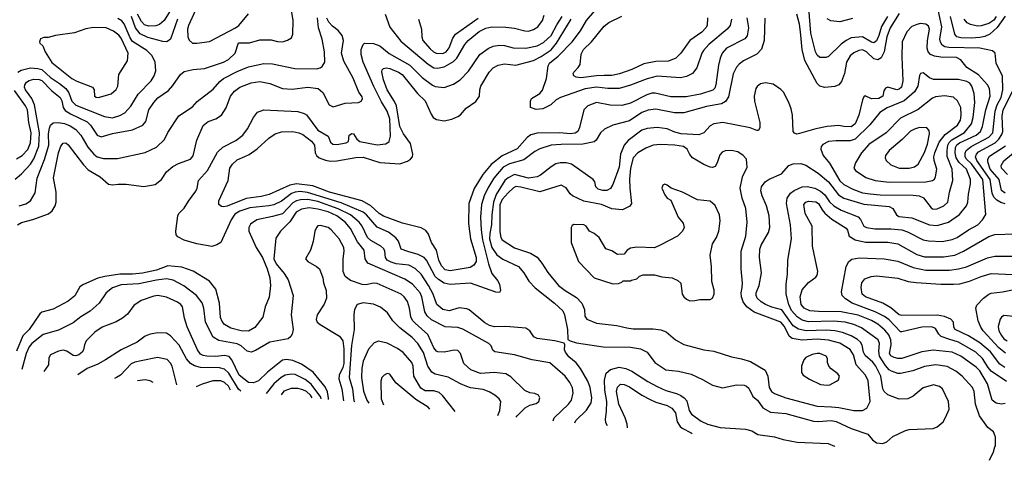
# Model space of a CAD drawing. Extents: x 997028 to 1115134, y 536408 to 618974.
# Tile 144 of 256: x 1039870 to 1047679, y 541009 to 544500. Entities that reach past the tile are written whole.
import ezdxf

# ---------------------------------------------------------------- set-up
doc = ezdxf.new("R2010")
doc.units = 0

msp = doc.modelspace()

# ---------------------------------------------------------------- linework, layer by layer
at = {"layer": '0CON10XD'}
for points in [[(1039835, 543238.1), (1039885, 543279.1), (1039955, 543356.7), (1039982.5, 543397.5), (1040022, 543498), (1040028.3, 543605), (1039986.2, 543826.2), (1039966, 543876), (1039946.3, 543905), (1039915.2, 543945), (1039907.3, 543965), (1039910.5, 543985), (1039924, 544005), (1039945, 544019.8), (1039980.9, 544029.1), (1040025, 544027.8), (1040045, 544018.7), (1040125.8, 543935.8), (1040191.8, 543885), (1040205, 543858), (1040214.7, 543805), (1040231.4, 543781.4), (1040271.8, 543755), (1040405, 543690.6), (1040431.3, 543665), (1040483.5, 543585), (1040515, 543573.5), (1040605, 543599.2), (1040763.4, 543626.6), (1040845.8, 543665), (1040871.1, 543695), (1040894.5, 543785), (1040933.5, 543845), (1040965, 543880.5), (1041050.7, 543939.3), (1041085, 543979.4), (1041144.2, 544065.8), (1041175, 544088.8), (1041245, 544105.8), (1041335, 544113.4), (1041485.7, 544164.3), (1041525, 544184.7), (1041580, 544235), (1041605, 544317.5), (1041692.4, 544317.6), (1041775, 544342), (1041865, 544342), (1041915, 544328.6), (1041955, 544325.7), (1041995, 544338), (1042025, 544356.7), (1042036, 544385), (1042037.5, 544495), (1042024.3, 544575)], [(1041084.1, 544605.9), (1041016, 544495), (1040977.4, 544462.6), (1040948.8, 544451.2), (1040895, 544448.5), (1040860.1, 544460.1), (1040835, 544484.8), (1040803.5, 544545)], [(1041265, 544575.8), (1041208.4, 544455), (1041201.6, 544425), (1041204.1, 544365), (1041215, 544336.9), (1041240, 544315), (1041275, 544314.7)], [(1045514.7, 544505.3), (1045504.5, 544455), (1045481.8, 544425), (1045335, 544303.9), (1045292.5, 544255), (1045280.4, 544235), (1045240.2, 544119.8), (1045205.3, 544074.7), (1045158.8, 544051.2), (1045109.5, 544040.5), (1044925, 544053.1), (1044847.5, 544032.5), (1044715, 543981.8), (1044624.1, 543955.9), (1044535, 543954.2), (1044445, 543965.7), (1044355, 543951.4), (1044160, 543885), (1044125.5, 543864.5), (1044083.3, 543825), (1044017.5, 543795), (1043965, 543788), (1043920, 543805), (1043920, 543855), (1043930, 543875), (1043995.5, 543914.5), (1044015, 543941.2), (1044048.8, 544035), (1044061.8, 544135), (1044071.6, 544155), (1044139.2, 544210.8), (1044250.4, 544325), (1044318.2, 544411.8), (1044365, 544494.4), (1044481.1, 544628.9)], [(1047562.3, 541009.2), (1047593.3, 541075), (1047603, 541117), (1047610, 541125), (1047610, 541195), (1047605, 541200), (1047593.3, 541235), (1047548.8, 541268.8), (1047482, 541362), (1047449.6, 541455), (1047438.5, 541555), (1047427, 541587), (1047345, 541674.5), (1047295, 541714.6), (1047225, 541751.3), (1047135, 541765.3), (1047045, 541753.3), (1046952.1, 541717.9), (1046855, 541697.2), (1046835, 541697.3), (1046785, 541714.7), (1046765, 541726.7), (1046735, 541759.1), (1046689.7, 541835), (1046683.5, 541875), (1046689.7, 541935), (1046676.9, 541965), (1046545, 542058.6), (1046485, 542085.7), (1046417.4, 542102.6), (1046325, 542112.6), (1046125, 542106.3), (1046075, 542120.2), (1046035, 542146.2), (1045991.6, 542195), (1045969.5, 542245), (1045949.5, 542325), (1045947.3, 542405), (1045959.5, 542485), (1045962.5, 542595), (1045992.1, 542765), (1045982.4, 542875), (1045950, 543045), (1045956.9, 543085), (1045984.2, 543125.8), (1046012.3, 543147.7), (1046075, 543176), (1046115, 543179.7), (1046174.6, 543165.4), (1046221.8, 543141.8), (1046255, 543113.1), (1046293.3, 543056.7), (1046326.4, 543026.4), (1046385, 542991.4), (1046519.6, 542939.6), (1046538.1, 542918.1), (1046564.6, 542865), (1046585, 542853.2), (1046652.9, 542842.9), (1046777.3, 542842.7), (1046865.7, 542835.7), (1046910.6, 542820.6), (1047035, 542756.7), (1047077.6, 542747.6), (1047185, 542742.9), (1047265, 542758.2), (1047305, 542775.4), (1047395, 542835.4), (1047468.1, 542875), (1047506.5, 542915), (1047533.1, 542956.9), (1047508.2, 543235), (1047417.1, 543357.1), (1047379.4, 543395), (1047368.7, 543415), (1047367.7, 543442.3), (1047377.3, 543462.7), (1047415, 543495.2), (1047555, 543569.6), (1047588.4, 543605), (1047606.1, 543775), (1047622.8, 543825), (1047653.3, 543885), (1047666.7, 543945), (1047663, 544053), (1047613.5, 544155), (1047605.6, 544235), (1047584.1, 544254.1), (1047485, 544273.9), (1047239.5, 544279.5), (1047205.9, 544285.9), (1047185, 544299.7), (1047171.6, 544321.6), (1047167.9, 544345), (1047183, 544445), (1047145.2, 544615.2)], [(1046752, 544525), (1046704.6, 544445.4), (1046683.9, 544376.1), (1046665, 544331.8), (1046645, 544316.8), (1046625, 544321.3), (1046555, 544364.6), (1046465, 544355.5), (1046424.2, 544335.8), (1046383.6, 544306.4), (1046285, 544208.1), (1046265, 544200.6), (1046215, 544201.9), (1046195, 544219.4), (1046182.2, 544245), (1046144.3, 544394.3), (1046127, 544593)], [(1039853.3, 542875), (1039885, 542893.8), (1039972.9, 542917.1), (1040098.1, 542961.9), (1040128.1, 542985), (1040152.2, 543025), (1040159.5, 543055), (1040160, 543135), (1040138.3, 543248.3), (1040176.9, 543445), (1040195, 543498.6), (1040215, 543523.1), (1040235, 543524.4), (1040255, 543508.9), (1040375, 543350), (1040412, 543312), (1040509.2, 543255), (1040575, 543197.1), (1040605, 543190.6), (1040652.1, 543197.9), (1040715, 543197.8), (1040855, 543180), (1040945, 543194.2), (1040994, 543235), (1041034, 543295), (1041085, 543336.9), (1041128.9, 543361.1), (1041225, 543394), (1041245, 543421.2), (1041273.8, 543545), (1041325, 543662), (1041365, 543694.3), (1041425.6, 543714.4), (1041471.2, 543745), (1041507.2, 543802.8), (1041541.5, 543895), (1041574.7, 543935.3), (1041615, 543966.2), (1041705, 544000.7), (1041775, 544011.8), (1041855, 543993.8), (1041955.4, 543955.4), (1042029.8, 543950.2), (1042155, 543964.6), (1042236.2, 543955), (1042275, 543924.2), (1042325, 543826.2), (1042355, 543810), (1042452.3, 543837.7), (1042556.8, 543843.2), (1042578.8, 543855), (1042587.9, 543872.1), (1042585, 543890), (1042560, 543925), (1042515, 544036.2), (1042440.8, 544170.8), (1042423.3, 544235), (1042437.3, 544335), (1042427.1, 544375), (1042395.6, 544415), (1042350.3, 544450.3), (1042321.7, 544481.7), (1042305, 544513.5)], [(1039855, 544083.9), (1039880.5, 544099.5), (1039955, 544119.5), (1040015, 544114.8), (1040045, 544105.7), (1040115, 544043.4), (1040186, 543996), (1040235, 543954.7), (1040259.7, 543919.7), (1040284.4, 543855), (1040314.1, 543824.1), (1040542.7, 543732.7), (1040605, 543724.1), (1040665, 543740), (1040705, 543761.5), (1040750.9, 543815), (1040810.6, 543909.4), (1040911.5, 544015), (1040937.5, 544055), (1040949.5, 544095), (1040945.5, 544165), (1040921.5, 544215), (1040878.5, 544255), (1040765, 544326.5), (1040745, 544357.7), (1040698.9, 544468.9), (1040680.7, 544490.7), (1040649.2, 544509.2)], [(1039865, 543026), (1039918.8, 543041.2), (1039955.3, 543064.7), (1039992.4, 543127.6), (1040008.4, 543245), (1040067.8, 543392.2), (1040100.6, 543505), (1040099.4, 543595), (1040105, 543640), (1040115, 543665.6), (1040135, 543682.1), (1040175, 543685.9), (1040225, 543678.1), (1040269.5, 543659.5), (1040315, 543630), (1040355.9, 543585.9), (1040411, 543491), (1040458.2, 543435), (1040485, 543414), (1040535, 543401.3), (1040645, 543401.5), (1040865, 543449.4), (1040955, 543490.6), (1041018.3, 543551.7), (1041045, 543606), (1041132.2, 543737.8), (1041240.4, 543809.6), (1041277.6, 543852.4), (1041405, 543950), (1041458, 544012), (1041485, 544034.6), (1041595, 544090.7), (1041685, 544126.8), (1041805, 544153.8), (1041875, 544150.5), (1042052.4, 544112.4), (1042225, 544111.1), (1042252, 544118), (1042269.8, 544130.2), (1042290.6, 544165), (1042288.2, 544245), (1042268.7, 544345), (1042239.7, 544435), (1042232.4, 544515)], [(1041120.2, 544505), (1041065, 544345.8), (1041036.7, 544325), (1041005, 544327.7), (1040885, 544359), (1040825, 544388.8), (1040787.3, 544435), (1040755.6, 544525)], [(1045778.5, 544511.5), (1045773.8, 544336.2), (1045752.1, 544267.9), (1045715, 544226.5), (1045609.4, 544175), (1045575, 544148.9), (1045555, 544123.1), (1045528, 544072), (1045490.2, 543889.8), (1045468.1, 543851.9), (1045435.9, 543834.1), (1045316.6, 543813.4), (1045137.1, 543762.9), (1045063.1, 543763.1), (1044915, 543791.6), (1044855.3, 543784.7), (1044805, 543766.1), (1044705, 543699.2), (1044575, 543664.5), (1044507.4, 543632.6), (1044475.6, 543605), (1044443, 543547), (1044425, 543531.9), (1044335, 543513.3), (1044165, 543512.6), (1044085, 543505.3), (1043995, 543477.3), (1043954.4, 543455.6), (1043869, 543391), (1043755, 543357.3), (1043705, 543331.9), (1043629.8, 543245), (1043582.7, 543165), (1043554.2, 543105), (1043532.6, 543035), (1043524.8, 542935), (1043528.5, 542835), (1043539.8, 542755), (1043586.9, 542565), (1043615, 542489.2), (1043660, 542435), (1043676, 542405), (1043682.5, 542355), (1043675, 542340), (1043645, 542341.2), (1043445, 542411.6), (1043285, 542403.1), (1043235, 542413.4), (1043190.8, 542440.8), (1043165.8, 542465.8), (1043095, 542594.6), (1043076.7, 542616.7), (1043031.1, 542641.1), (1042947.5, 542662.5), (1042895, 542682.2), (1042874.5, 542745), (1042853.1, 542773.1), (1042795, 542816.2), (1042705, 542857.5), (1042620, 542955), (1042595, 542975.6), (1042418.4, 543048.4), (1042152, 543132), (1042095, 543138.3), (1042054.9, 543135.1), (1042025, 543122.5), (1041945, 543062.7), (1041885, 543033.9), (1041845, 543024.8), (1041695, 543010.2), (1041615, 542984.1), (1041575, 542960), (1041546.5, 542913.5), (1041464.3, 542735.7), (1041434.2, 542715.8), (1041395, 542702.5), (1041275, 542724.2), (1041175, 542754), (1041125, 542778.8), (1041112, 542795), (1041107.1, 542825), (1041123.5, 542945), (1041132.5, 542965), (1041174.2, 543005.8), (1041207.6, 543062.4), (1041267.8, 543142.2), (1041278.1, 543165), (1041288.6, 543225), (1041359.1, 543305), (1041438.3, 543451.7), (1041479.7, 543490.3), (1041585, 543543.1), (1041640, 543585), (1041675.5, 543635), (1041724.4, 543725), (1041755, 543767.5), (1041805, 543785.7), (1042075, 543771.8), (1042125, 543758.2), (1042145.8, 543745.8), (1042235, 543626.2), (1042316.5, 543576.5), (1042335, 543531.2), (1042354, 543514), (1042385, 543512.7), (1042460, 543525), (1042476.7, 543535), (1042483.3, 543585), (1042505, 543598), (1042516.2, 543595), (1042543.1, 543553.1), (1042566.5, 543536.5), (1042705, 543510), (1042773.7, 543516.3), (1042800, 543535), (1042811.9, 543578.1), (1042805.2, 543715), (1042783.5, 543775), (1042739.2, 543849.2), (1042678.3, 543971.7), (1042594.1, 544165), (1042578.7, 544225), (1042578.8, 544265), (1042594.3, 544305), (1042605.7, 544314.3), (1042675, 544313.1), (1042725, 544292.9), (1042801.4, 544231.4), (1042965, 544138.8), (1043062.3, 544042.3), (1043145, 543980.8), (1043165, 543970.8), (1043235, 543963.2), (1043311.1, 543988.9), (1043364.4, 544025), (1043428.3, 544091.7), (1043520, 544225), (1043585, 544272.2), (1043625, 544289.4), (1043675, 544298.5), (1043715, 544295.4), (1043783.6, 544276.4), (1043885, 544275.7), (1043975, 544293.9), (1044025, 544320), (1044085.9, 544374.1), (1044129.8, 544460.2), (1044171, 544525)], [(1041275, 544314.7), (1041375, 544327.5), (1041582.2, 544435), (1041606.8, 544455), (1041685, 544546.9)], [(1045635.3, 544515), (1045649.7, 544435), (1045638.3, 544371.7), (1045620.9, 544349.1), (1045476.4, 544273.6), (1045440, 544235), (1045424, 544196), (1045411.1, 544138.9), (1045391.8, 543985), (1045381.7, 543958.3), (1045367.7, 543942.3), (1045269.1, 543910.9), (1045155, 543888.9), (1045035, 543889.6), (1044909.4, 543919.4), (1044882.6, 543917.4), (1044844.2, 543904.2), (1044715, 543839.3), (1044645, 543821.3), (1044553.9, 543823.9), (1044445, 543845.6), (1044375, 543817.1), (1044342.9, 543785), (1044310.5, 543645), (1044295.6, 543615), (1044275, 543601.8), (1044235, 543596), (1044154.1, 543604.1), (1043975, 543600.8), (1043922.3, 543587.7), (1043895, 543566.5), (1043815, 543476.6), (1043695, 543422.9), (1043607.8, 543352.2), (1043542.8, 543275), (1043475, 543162.2), (1043430.8, 543045), (1043428.6, 542885), (1043444.7, 542765), (1043488.8, 542615), (1043490, 542585), (1043470.6, 542555), (1043442.1, 542537.9), (1043285, 542511.2), (1043245, 542517.3), (1043215, 542550.9), (1043193.2, 542595), (1043175.4, 542675), (1043135.4, 542735), (1043111.8, 542801.8), (1043090.9, 542830.9), (1043055, 542850.4), (1042905, 542887.1), (1042755, 542943.2), (1042720.9, 542965), (1042655, 543026.6), (1042585.6, 543064.4), (1042326.9, 543135), (1042195, 543183.3), (1042065, 543199.7), (1042011.4, 543188.6), (1041849.2, 543115), (1041785, 543099.6), (1041665.9, 543084.1), (1041515, 543022.3), (1041486.9, 543016.9), (1041470.3, 543020.3), (1041450, 543035), (1041449.2, 543065), (1041522.5, 543225), (1041536.5, 543325), (1041557.8, 543355), (1041595, 543390), (1041655, 543415.6), (1041688.6, 543431.4), (1041753.8, 543476.2), (1041845, 543562.9), (1041895, 543595.6), (1041945, 543612.7), (1042035, 543615.4), (1042084.6, 543604.6), (1042115, 543590.5), (1042185, 543537.7), (1042208.5, 543505), (1042214.3, 543445), (1042222.5, 543425), (1042244.6, 543404.6), (1042295, 543386.9), (1042335, 543380), (1042385, 543382.5), (1042535, 543408.2), (1042595, 543411.8), (1042725, 543369.2), (1042885, 543357.3), (1042945, 543379.4), (1042970, 543395), (1042984.3, 543415), (1042987.8, 543435), (1042968.1, 543518.1), (1042914.5, 543595), (1042885.2, 543655.2), (1042858.3, 543818.3), (1042843.3, 543853.3), (1042783.5, 543943.5), (1042754.2, 544025), (1042742.2, 544087.8), (1042745.6, 544104.4), (1042755, 544114), (1042775, 544118.9), (1042805, 544114.6), (1042875, 544084.1), (1042902.9, 544065), (1043024.7, 543914.7), (1043086.5, 543856.5), (1043131.9, 543751.9), (1043149.4, 543725), (1043175, 543710), (1043235, 543698.1), (1043298, 543712), (1043345, 543732.2), (1043365, 543745.6), (1043411.9, 543798.1), (1043488.5, 543851.5), (1043517.8, 543895), (1043518.9, 543945), (1043526.7, 543975), (1043594.2, 544085.8), (1043625, 544118.5), (1043665, 544139.6), (1043715, 544149.6), (1043805, 544139.6), (1043945, 544178.4), (1044005, 544208.4), (1044085, 544260.3), (1044128, 544315), (1044243.5, 544505)], [(1042767.5, 544545), (1042805, 544441.2), (1042891.5, 544331.5), (1043109.1, 544149.1), (1043155, 544118.2), (1043184, 544116), (1043235, 544127.1), (1043311, 544169), (1043336, 544195), (1043399.2, 544305), (1043426.2, 544335), (1043515, 544406.6), (1043566.2, 544433.8), (1043615, 544443.2), (1043725, 544442.5), (1043795, 544432.3), (1043875, 544411.5), (1043905, 544410.5), (1043945, 544422.5), (1043980, 544445), (1044016.6, 544493.4), (1044029.5, 544535)], [(1043032.9, 544505), (1043056.4, 544426.4), (1043058.2, 544365), (1043067.1, 544335), (1043125, 544268.8), (1043152.2, 544245), (1043174, 544235), (1043225, 544233.2), (1043252.7, 544245), (1043275, 544276.7), (1043305.6, 544354.4), (1043325, 544386.4), (1043506.3, 544513.7)], [(1045325.6, 544515), (1045321.1, 544455), (1045312.5, 544435), (1045278.7, 544401.3), (1045183.4, 544336.6), (1045113.1, 544235), (1045073.9, 544196.1), (1045015, 544172.3), (1044915, 544169.6), (1044820.5, 544149.5), (1044725, 544106.2), (1044628, 544072), (1044565, 544059.1), (1044505, 544057.5), (1044445, 544056.5), (1044319.2, 544039.2), (1044283.7, 544043.7), (1044263.8, 544055), (1044259.2, 544075), (1044264.3, 544085), (1044299.4, 544120.6), (1044313.6, 544145), (1044321.5, 544228.5), (1044340.4, 544265), (1044404.8, 544325.2), (1044505, 544449.5), (1044542.3, 544477.7), (1044645, 544529.6)], [(1046845, 544549.6), (1046773.8, 544435), (1046748.1, 544365), (1046726.9, 544245), (1046701.9, 544198.1), (1046675, 544183.3), (1046645, 544190), (1046585, 544246.7), (1046555, 544261.9), (1046524.1, 544255.9), (1046485, 544238.7), (1046456.9, 544213.1), (1046427.6, 544165), (1046411.5, 544075), (1046388.5, 544011.5), (1046365, 543984.2), (1046335, 543971.9), (1046255, 543961.9), (1046215, 543974.2), (1046195, 543993.8), (1046096.8, 544176.8), (1046075.2, 544265.2), (1046061, 544405), (1046053.7, 544465), (1046032.6, 544545)], [(1046475, 544508.9), (1046375, 544482.8), (1046302.6, 544492.6), (1046275, 544508.1)], [(1047685, 544527.3), (1047622.3, 544437.7), (1047565, 544386.9), (1047523, 544367), (1047485, 544358.1), (1047415, 544353.3), (1047335, 544356.6), (1047300.8, 544365), (1047285, 544386.2), (1047251.1, 544525)], [(1047614.9, 544525), (1047595, 544495.6), (1047555, 544470.6), (1047495, 544451.6), (1047465, 544449), (1047411.5, 544461.5), (1047385, 544475.9), (1047359.7, 544505)], [(1040495, 543884.4), (1040595, 543912.9), (1040635, 543946.9), (1040647.3, 543975), (1040656.5, 544065), (1040724.6, 544175.4), (1040729.3, 544235), (1040675, 544353.1), (1040655, 544378.5), (1040615, 544408.5), (1040555, 544435.3), (1040455, 544439.1), (1040395, 544428.2), (1040305, 544396.2), (1040155, 544376), (1040095, 544360), (1040060.7, 544359.3), (1040035, 544347.5), (1040026.7, 544325), (1040030, 544315), (1040052.3, 544292.3), (1040071.4, 544245), (1040125, 544162.2), (1040283.8, 544033.8), (1040322.1, 544012.1), (1040446.7, 543965), (1040460, 543945), (1040464, 543895), (1040475.9, 543885.9), (1040495, 543884.4)], [(1046715, 541142), (1046746.7, 541155), (1046795, 541198), (1046895.6, 541244.4), (1046925, 541252.9), (1047115, 541262), (1047145, 541273.8), (1047193.3, 541315), (1047215, 541352.5), (1047240, 541415), (1047236.7, 541475), (1047188.8, 541575), (1047164.4, 541594.4), (1047117.9, 541607.9), (1047035, 541582.9), (1046955, 541518), (1046912.7, 541497.3), (1046845, 541494.3), (1046755, 541527.5), (1046726.4, 541555), (1046714.6, 541575), (1046699.4, 541675), (1046659.8, 541755), (1046635, 541787.2), (1046575, 541838.5), (1046562.5, 541865), (1046550.9, 541920.9), (1046537.7, 541945), (1046515, 541965.9), (1046464.6, 541995.4), (1046395, 542022.6), (1046335, 542034), (1046265, 542039.8), (1046105.9, 542034.1), (1046047, 542047), (1046003.9, 542075), (1045915, 542201.6), (1045835, 542222.7), (1045785, 542243.4), (1045749.5, 542265), (1045719.6, 542295), (1045710.6, 542315), (1045710.9, 542335), (1045733.8, 542395), (1045752.1, 542495), (1045736.2, 542615), (1045738.8, 542681.2), (1045750.4, 542715), (1045807.5, 542815), (1045819.5, 542855), (1045813.5, 542945), (1045792.7, 543025), (1045757.9, 543105), (1045747.1, 543145), (1045752.7, 543175), (1045783.1, 543215), (1045815, 543237.5), (1045910.9, 543279.1), (1045968.8, 543345), (1046005, 543359.4), (1046065, 543360.5), (1046105, 543347.5), (1046201.5, 543285), (1046285, 543214.7), (1046363.2, 543113.2), (1046405.2, 543085.2), (1046565, 543039), (1046765, 543020.6), (1046795, 543003.6), (1046823.4, 542955), (1046842, 542942), (1046945, 542930.3), (1047084.3, 542874.3), (1047145, 542870.7), (1047235.7, 542895), (1047323.8, 542956.2), (1047377.5, 543025), (1047389.6, 543055), (1047395, 543117.5), (1047411.5, 543198.5), (1047410.7, 543235), (1047377.7, 543315), (1047319.6, 543369.6), (1047296.6, 543405), (1047287.8, 543445), (1047292.6, 543487.4), (1047302.4, 543507.6), (1047321.9, 543525), (1047456.1, 543585), (1047490.6, 543615), (1047506.2, 543655), (1047531.2, 543785), (1047566.3, 543895), (1047561.8, 543955), (1047545, 543984.4), (1047472.8, 544062.8), (1047380.4, 544120.4), (1047332.6, 544182.6), (1047299.6, 544199.6), (1047175, 544202.2), (1047125, 544210.2), (1047094.1, 544224.1), (1047074.6, 544245), (1047067.3, 544275), (1047069.7, 544335), (1047084.4, 544425), (1047078, 544448), (1047055, 544464.4), (1047015, 544469.1), (1046985, 544463.5), (1046945, 544445.5), (1046905.6, 544405), (1046869.4, 544325), (1046864.6, 544205), (1046873.9, 544015), (1046862.1, 543965), (1046845, 543948.8), (1046825, 543943.8), (1046755, 543965.8), (1046735, 543958.8), (1046722.7, 543937.3), (1046715.8, 543895), (1046683.3, 543875), (1046625, 543872.5), (1046575, 543897.5), (1046565, 543890), (1046553.6, 543866.4), (1046523.8, 543745), (1046495, 543676.4), (1046465, 543652.5), (1046405.4, 543654.6), (1046365, 543661.5), (1046275, 543654.6), (1046185, 543636.5), (1046055, 543597.5), (1046034.3, 543594.3), (1046015, 543601.2), (1046003.8, 543615), (1045997.5, 543745), (1045987.1, 543795), (1045968.6, 543845), (1045927.1, 543925), (1045905, 543948), (1045845, 543990), (1045785, 544000), (1045745, 543992), (1045718.3, 543971.7), (1045709.2, 543955), (1045695.8, 543895), (1045698.1, 543855), (1045739.2, 543685), (1045738.8, 543645), (1045728.3, 543621.7), (1045715, 543621.2), (1045663.7, 543643.7), (1045445.3, 543685.3), (1045375, 543675.4), (1045345, 543659.1), (1045296, 543604), (1045255, 543588.6), (1045115, 543594.8), (1045065, 543608.2), (1045005, 543635.4), (1044925, 543645.5), (1044845, 543638.5), (1044805, 543623.8), (1044695, 543542.5), (1044663.1, 543505), (1044636, 543435), (1044625, 543331.2), (1044575.2, 543194.8), (1044556.4, 543163.6), (1044525, 543148.2), (1044495, 543146.2), (1044456.4, 543156.4), (1044440, 543175), (1044430.8, 543215), (1044417.5, 543235), (1044245, 543355.6), (1044205, 543367.5), (1044155, 543367.5), (1044122.2, 543357.8), (1044084.2, 543335), (1044001.2, 543268.8), (1043974.6, 543255.4), (1043905, 543245.3), (1043795, 543272.8), (1043745, 543248.2), (1043717.8, 543225), (1043649.4, 543115), (1043627.2, 543055), (1043614.8, 542955), (1043612.6, 542875), (1043597.2, 542805), (1043594.9, 542764.9), (1043615, 542696.4), (1043655, 542636.2), (1043702.6, 542602.6), (1043825, 542544.6), (1043867.9, 542495), (1043908.9, 542428.9), (1043958.1, 542375), (1044110, 542255), (1044177.5, 542192.5), (1044191.1, 542161.1), (1044213.1, 542045), (1044217.5, 541967.5), (1044236.1, 541956.1), (1044285, 541939.2), (1044497.2, 541907.2), (1044715, 541906.1), (1044792.6, 541892.6), (1044845.3, 541865.3), (1044907.5, 541785), (1044995, 541725.6), (1045095, 541715.6), (1045195, 541690.5), (1045285, 541650), (1045363.2, 541603.2), (1045444.1, 541584.1), (1045555, 541606.9), (1045615, 541604.4), (1045635, 541596.9), (1045651.2, 541581.2), (1045684.6, 541514.6), (1045720, 541485), (1045764, 541424), (1045825, 541390), (1045945, 541379.2), (1046165, 541318.7), (1046205, 541315.3), (1046305, 541324.7), (1046345, 541317.2), (1046465, 541262.1), (1046595, 541215.6), (1046632.4, 541172.4), (1046665, 541148), (1046715, 541142)], [(1047115, 543000.3), (1047145, 543001.8), (1047198.6, 543025), (1047231.1, 543055), (1047243.5, 543135), (1047270, 543225), (1047264.8, 543315), (1047226.3, 543416.3), (1047224.2, 543464.2), (1047230.2, 543505), (1047241.8, 543528.2), (1047261.9, 543548.1), (1047363.4, 543606.6), (1047417.5, 543675), (1047432.3, 543725), (1047444.1, 543844.1), (1047439.5, 543915), (1047422.3, 543975), (1047405, 543997.2), (1047381.7, 544011.7), (1047315, 544026.7), (1047117.2, 544027.2), (1047085, 544038.8), (1047035, 544080.6), (1047015, 544072.9), (1047005, 544058), (1046992.2, 543975), (1046965, 543927.7), (1046883.2, 543856.8), (1046748.7, 543801.3), (1046690.5, 543765), (1046611.8, 543668.2), (1046495, 543553.8), (1046455, 543540.8), (1046345, 543541.2), (1046285, 543534.1), (1046238.1, 543511.9), (1046225.6, 543495), (1046223.3, 543475), (1046241.5, 543425), (1046292.7, 543362.7), (1046375, 543224.6), (1046405, 543194.7), (1046477.5, 543157.5), (1046555, 543129.2), (1046615, 543119.6), (1046692.8, 543112.8), (1046955, 543111.1), (1047003.6, 543103.6), (1047039, 543089), (1047099, 543009), (1047115, 543000.3)], [(1047685, 543042.6), (1047650.9, 543050.9), (1047619.2, 543069.2), (1047596.2, 543095), (1047582.5, 543125), (1047567.7, 543235), (1047460.3, 543385), (1047450.2, 543415), (1047457.1, 543435), (1047475, 543452.3), (1047605.3, 543525), (1047635.4, 543554.6), (1047659.8, 543590.2), (1047666, 543615), (1047661.8, 543735), (1047669.6, 543785), (1047770.9, 543985)], [(1039845, 543396.8), (1039890, 543425), (1039935, 543472.9), (1039956.4, 543525), (1039960, 543605), (1039942.3, 543685), (1039931.2, 543785), (1039915, 543818.2), (1039829.8, 543939.8)], [(1046765, 543211.9), (1047055, 543214.7), (1047110, 543225), (1047124, 543236), (1047132.7, 543255), (1047144.5, 543315.5), (1047123.1, 543385), (1047120, 543415), (1047126.3, 543445), (1047160.8, 543529.2), (1047209.6, 543590.4), (1047308.2, 543665), (1047331.2, 543705), (1047337.1, 543745), (1047333.9, 543805), (1047308.3, 543858.3), (1047275, 543886.9), (1047205, 543897.5), (1047132, 543888), (1047110.2, 543879.8), (1046995, 543788.8), (1046855, 543720.5), (1046741.5, 543605), (1046605, 543511.8), (1046545.5, 543445), (1046497.1, 543365), (1046485.7, 543325), (1046499.2, 543305), (1046580.6, 543250.6), (1046653.3, 543225), (1046765, 543211.9)], [(1046925, 543323.9), (1046965, 543335.5), (1046995, 543356.9), (1047045, 543447.8), (1047069, 543515), (1047085.4, 543595), (1047082.6, 543622.6), (1047063.6, 543643.6), (1047005, 543645.4), (1046965, 543633.1), (1046935, 543616.2), (1046869.7, 543550.3), (1046765, 543463.3), (1046736.7, 543425), (1046734.5, 543405), (1046741.1, 543385), (1046779.4, 543349.4), (1046845, 543323.9), (1046925, 543323.9)], [(1046555, 541402.5), (1046588.1, 541421.9), (1046615.4, 541474.6), (1046598.9, 541638.9), (1046577.9, 541685), (1046503.9, 541765), (1046483.2, 541845), (1046455.9, 541885.9), (1046375, 541937.9), (1046285, 541961.6), (1046195, 541968.1), (1046075, 541959.8), (1045995, 541974.1), (1045973.4, 541993.4), (1045935, 542069.1), (1045905, 542102.8), (1045693.8, 542183.8), (1045637.1, 542225), (1045608.8, 542265), (1045593.3, 542305), (1045591.2, 542335), (1045599.4, 542379.4), (1045603.4, 542413.4), (1045592.3, 542525), (1045592.3, 542665), (1045628.5, 542785), (1045639.6, 542895), (1045628.2, 543005), (1045599.1, 543085), (1045582.5, 543165), (1045603.1, 543255), (1045638.7, 543331.3), (1045634.4, 543395), (1045606.9, 543425), (1045565, 543453.8), (1045515, 543463.8), (1045465, 543460.5), (1045440.2, 543449.8), (1045421.4, 543428.6), (1045402, 543365), (1045385, 543336.2), (1045365, 543329.2), (1045345, 543330.8), (1045295, 543352), (1045206, 543405), (1045185, 543432), (1045164.3, 543475), (1045135, 543494.5), (1045066.8, 543506.8), (1044952.3, 543512.3), (1044895, 543507.3), (1044836.3, 543483.7), (1044773.3, 543446.7), (1044735.5, 543405), (1044714.8, 543325), (1044707.4, 543237.4), (1044707.5, 543165), (1044722.2, 543045), (1044708.3, 543021.7), (1044650, 542995), (1044565, 543002.2), (1044485, 543035.3), (1044345, 543063.5), (1044253.5, 543103.5), (1044235, 543121.1), (1044205, 543167.5), (1044165, 543188.2), (1043995, 543136.7), (1043845, 543173.9), (1043805, 543177.8), (1043785, 543168.3), (1043742.6, 543127.4), (1043695, 543075.8), (1043677.3, 543032.7), (1043679, 542819), (1043685.8, 542775.8), (1043697.1, 542755), (1043793.3, 542693.3), (1043920.5, 542650.5), (1043975, 542619.4), (1044012.1, 542572.1), (1044057.1, 542497.1), (1044142.1, 542395), (1044195, 542353.6), (1044285, 542299.2), (1044328.5, 542255), (1044350.5, 542205), (1044351.7, 542151.7), (1044367, 542127), (1044445, 542096.4), (1044605, 542078.2), (1044685, 542059.5), (1044735, 542050.9), (1044895, 542050.5), (1044955, 542041.9), (1044996.2, 542026.2), (1045072, 541965), (1045137.6, 541927.6), (1045295.4, 541885.4), (1045375, 541874.4), (1045515, 541830), (1045595, 541814.3), (1045665, 541791.9), (1045783.1, 541723.1), (1045802.7, 541675), (1045814.6, 541585), (1045832.7, 541555), (1045855, 541538.8), (1045945.3, 541505.3), (1046195, 541437.2), (1046308.1, 541431.9), (1046365, 541427.6), (1046485, 541403.8), (1046555, 541402.5)], [(1047685, 543124.8), (1047657.2, 543147.2), (1047639, 543235), (1047566.2, 543315), (1047547.5, 543375), (1047546.8, 543395), (1047560.5, 543419.5), (1047689, 543501)], [(1047704.8, 543274.8), (1047655.4, 543325), (1047653.9, 543345), (1047675, 543383.3), (1047780.1, 543469.9)], [(1045185, 542272.9), (1045225, 542274.2), (1045265, 542283.8), (1045346.2, 542283.8), (1045363.3, 542295), (1045378, 542325), (1045377.7, 542357.7), (1045360, 542425), (1045357.5, 542545), (1045347.1, 542635), (1045364.2, 542725), (1045396.7, 542775), (1045413.8, 542825), (1045424.2, 542905.8), (1045418.9, 542955), (1045385, 543028.8), (1045345, 543062.5), (1045245, 543074.2), (1045127.5, 543135), (1045036.4, 543166.4), (1045005, 543190), (1044985, 543197.5), (1044970, 543190), (1044963.3, 543165), (1044985, 543112.5), (1045005, 543086.7), (1045035, 543070), (1045092, 542935), (1045132.5, 542887.5), (1045140, 542855), (1045126.2, 542825), (1045085.6, 542784.4), (1044954.6, 542715.4), (1044905, 542692.5), (1044765, 542698), (1044715, 542689.2), (1044687.5, 542675), (1044665, 542642.5), (1044610.7, 542640.7), (1044565, 542670), (1044517.5, 542685), (1044465, 542773.8), (1044426.7, 542805), (1044390, 542825), (1044362.5, 542865), (1044345, 542873.8), (1044265, 542877.5), (1044250.7, 542869.3), (1044242.5, 542855), (1044243.3, 542735), (1044302.5, 542585), (1044426.7, 542455), (1044575, 542406.2), (1044619.3, 542410.7), (1044645, 542420), (1044655, 542430), (1044715, 542430), (1044723, 542437), (1044763.3, 542446.7), (1044785, 542467.5), (1044815, 542480), (1044905, 542480), (1044962.3, 542462.3), (1045045, 542456), (1045090, 542435), (1045112.7, 542412.7), (1045124, 542325), (1045136, 542305), (1045158.8, 542285), (1045185, 542272.9)], [(1044271.7, 541306.5), (1044279.4, 541325), (1044364, 541406), (1044401.2, 541465), (1044406.8, 541505), (1044395.2, 541585.2), (1044375.7, 541635.7), (1044316.9, 541736.9), (1044281.9, 541781.9), (1044225, 541829.2), (1044199.2, 541865), (1044190.8, 541885), (1044193, 541923), (1044187, 541937), (1044115, 541957.1), (1043974.5, 541974.5), (1043948.1, 541988.1), (1043915, 542036), (1043885, 542055.6), (1043725, 542069.6), (1043635, 542068), (1043595, 542076.7), (1043558, 542098), (1043435, 542201.4), (1043415, 542210), (1043355, 542217.5), (1043275, 542194.7), (1043225, 542203.3), (1043177.3, 542245), (1043148.4, 542325), (1043112.3, 542395), (1043053.3, 542485), (1043005, 542530), (1042955, 542554.2), (1042855, 542566.7), (1042815, 542578.1), (1042784.5, 542595), (1042770.4, 542615), (1042766.9, 542665), (1042757.9, 542685), (1042734.5, 542705), (1042655, 542751.4), (1042628.7, 542775), (1042584.7, 542865), (1042562.5, 542895), (1042494.7, 542955), (1042395, 543002), (1042235, 543059.7), (1042155, 543075.7), (1042095.8, 543074.2), (1042064.1, 543065.9), (1042035, 543049.8), (1041955, 542963.1), (1041875, 542939.7), (1041751.2, 542915), (1041699.4, 542880.6), (1041686.9, 542855), (1041686.9, 542825), (1041746.2, 542695), (1041795.5, 542615.5), (1041832.6, 542525), (1041854, 542456), (1041859.3, 542395), (1041847.1, 542302.9), (1041817.5, 542225), (1041797.4, 542142.6), (1041735, 542062.5), (1041685, 542033.6), (1041625.3, 542034.7), (1041545.3, 542055.3), (1041494.8, 542084.8), (1041475, 542109.4), (1041461.7, 542141.7), (1041454.1, 542254.1), (1041425.3, 542365.3), (1041375, 542428.6), (1041245, 542507.5), (1041155, 542540.7), (1041045, 542550.7), (1040955.4, 542515.4), (1040845, 542492), (1040765, 542483), (1040665, 542483.9), (1040544.7, 542465.3), (1040488.9, 542451.1), (1040375, 542402.9), (1040347.6, 542382.4), (1040308.1, 542311.9), (1040255, 542270), (1040135, 542207.5), (1040045, 542182.2), (1040029.5, 542170.5), (1039945, 542045.5), (1039895.9, 541994.1), (1039844.8, 541875.2)], [(1047685, 541458), (1047655, 541453.3), (1047612.7, 541462.7), (1047582.2, 541485), (1047544.8, 541615), (1047485, 541716.8), (1047455, 541747.5), (1047334.8, 541834.8), (1047265, 541864.7), (1047115, 541883.1), (1047025, 541869.7), (1046865, 541816.6), (1046835, 541814.7), (1046804, 541824), (1046777.5, 541837.5), (1046767.7, 541855), (1046781.1, 541925), (1046779.8, 541965), (1046763.8, 542003.8), (1046731.3, 542041.3), (1046675, 542088.1), (1046625, 542118.1), (1046519, 542159), (1046385, 542186.4), (1046205, 542187.7), (1046135, 542194.7), (1046092.5, 542215), (1046068.2, 542245), (1046060, 542305), (1046075, 542359.2), (1046125, 542419.2), (1046185, 542460), (1046194, 542475), (1046198.6, 542505), (1046156.7, 542705), (1046153.5, 542865), (1046099.5, 542965), (1046087.8, 543035), (1046105, 543053.3), (1046125, 543061.2), (1046185, 543056.6), (1046205, 543042.9), (1046233, 542993), (1046255, 542966.9), (1046310.1, 542920.1), (1046425, 542847.5), (1046435, 542832.5), (1046448, 542785), (1046495.3, 542755.3), (1046578.7, 542738.7), (1046755, 542736.9), (1046835, 542725.3), (1046985, 542640.7), (1047045, 542621.3), (1047195, 542620.7), (1047285, 542635.3), (1047355.6, 542665), (1047555, 542783.2), (1047602.3, 542797.7), (1047765, 542802.5)], [(1044100.2, 541322.7), (1044109.1, 541345), (1044222.9, 541455), (1044246.2, 541485), (1044260, 541545), (1044254.1, 541584.1), (1044232.9, 541625), (1044195.2, 541675.2), (1044075, 541782.1), (1043935, 541804.6), (1043795, 541846), (1043639.1, 541869.1), (1043622.1, 541882.1), (1043609.2, 541915), (1043591.2, 541935), (1043385, 542047.7), (1043345, 542061.1), (1043245, 542066.7), (1043135, 542123.4), (1043102.7, 542152.7), (1043081.8, 542185), (1043058.6, 542305), (1043045.3, 542335), (1042985.2, 542405.2), (1042924.8, 542444.8), (1042630.9, 542570.9), (1042610.4, 542605), (1042603.1, 542675), (1042549.8, 542739.8), (1042493.1, 542845), (1042450.6, 542895), (1042385.9, 542945), (1042315, 542978.1), (1042235, 542999.5), (1042165, 543009.2), (1042105, 542998.9), (1042063.4, 542975), (1042011.6, 542898.4), (1041939.5, 542825), (1041901.7, 542768.3), (1041885.3, 542605), (1041904.7, 542565), (1041968.5, 542488.5), (1041999.8, 542439.8), (1042037.9, 542315), (1042021.9, 542161.9), (1042039.1, 542045), (1042032, 542008), (1042020.5, 541989.5), (1041997.8, 541972.2), (1041855, 541944.5), (1041740.8, 541879.2), (1041705, 541866.4), (1041675, 541873.8), (1041626.2, 541916.2), (1041595, 541931.9), (1041449.2, 541959.2), (1041405, 541984.4), (1041344.7, 542105), (1041330.4, 542215), (1041316.2, 542256.2), (1041271.5, 542315), (1041170.8, 542390.8), (1041085.9, 542435.9), (1041035, 542446), (1040955, 542437.6), (1040815, 542408.7), (1040675, 542400), (1040605, 542376.9), (1040556.4, 542335), (1040500.8, 542255), (1040428.1, 542191.9), (1040355, 542146.4), (1040295, 542098.9), (1040178.9, 542041.1), (1040055, 542006.2), (1039965.2, 541934.8), (1039945, 541908.2), (1039920.9, 541855), (1039886.5, 541729.6)], [(1043807, 541350.5), (1043815, 541361.4), (1043878, 541425), (1043915, 541447.1), (1043965, 541459.2), (1043986, 541475), (1043993.9, 541503.9), (1043983.3, 541525), (1043955, 541538), (1043915, 541544), (1043875, 541562.5), (1043765, 541670), (1043725, 541695.5), (1043635, 541703.8), (1043525, 541697.7), (1043447, 541727), (1043391.1, 541775), (1043366.4, 541855), (1043345, 541879.4), (1043315, 541881.1), (1043235, 541865.6), (1043185, 541868.6), (1043175, 541874.3), (1043155, 541900.6), (1043106.9, 542005), (1043005.6, 542095.6), (1042985, 542117.5), (1042971.3, 542145), (1042962.3, 542215), (1042945, 542268), (1042918.9, 542305), (1042894.3, 542325), (1042705, 542410.4), (1042675, 542412.1), (1042615, 542399.6), (1042585, 542402), (1042493, 542433), (1042450, 542465), (1042435.7, 542505), (1042435.7, 542604.3), (1042443.4, 542666.6), (1042439.5, 542695), (1042403.1, 542765), (1042340.8, 542835), (1042315, 542852.9), (1042255, 542870), (1042235, 542866), (1042224, 542855), (1042209.4, 542825), (1042196.2, 542743.8), (1042177.5, 542675), (1042137.5, 542605), (1042153.8, 542585), (1042224.5, 542544.5), (1042247.5, 542525), (1042272.9, 542455), (1042280, 542415), (1042301.1, 542355), (1042302.5, 542295), (1042284.6, 542245.4), (1042229.3, 542160.7), (1042220, 542125), (1042230, 542105), (1042253.9, 542083.9), (1042405, 541992.9), (1042432.1, 541955), (1042441.8, 541891.8), (1042440, 541775), (1042433.2, 541745), (1042404.7, 541685), (1042401.8, 541655), (1042425.9, 541575), (1042438.5, 541479.9)], [(1047695, 541632.8), (1047575, 541716.3), (1047549.6, 541745), (1047506.5, 541816.5), (1047452.7, 541865), (1047315, 541945.7), (1047238, 541968), (1047179.1, 541989.1), (1047159, 542009), (1047132.3, 542052.3), (1047105, 542066.5), (1047025, 542063.8), (1046865, 542026), (1046855, 542028), (1046765, 542122.6), (1046729.6, 542149.6), (1046655, 542186.7), (1046473.1, 542253.1), (1046418.2, 542288.2), (1046391.8, 542315), (1046388.5, 542345), (1046424.6, 542545), (1046444.4, 542585), (1046468.1, 542601.9), (1046526.9, 542613.1), (1046725.9, 542605.9), (1046835, 542586.7), (1046956.4, 542536.4), (1047055, 542515.2), (1047245, 542515.8), (1047315, 542525.3), (1047377.8, 542542.2), (1047546.3, 542613.7), (1047603.5, 542626.5), (1047755, 542627.3)], [(1047683.9, 541743.9), (1047642.1, 541772.1), (1047569, 541869), (1047485, 541940.2), (1047395.8, 541995.8), (1047290, 542045), (1047277.5, 542065), (1047275.8, 542105), (1047255, 542127.5), (1047205, 542148.9), (1047145, 542159.2), (1046865, 542156.1), (1046845, 542162.5), (1046778, 542218), (1046714, 542254), (1046578.6, 542305), (1046550, 542325), (1046542.6, 542377.4), (1046547.8, 542415), (1046572, 542448), (1046623.9, 542466.1), (1046665, 542470), (1046835, 542452.5), (1046916.5, 542426.5), (1046978.3, 542418.3), (1047175, 542404.7), (1047275, 542404.7), (1047325, 542408.7), (1047402.2, 542427.8), (1047495, 542465.3), (1047575, 542489.3), (1047745, 542480.9)], [(1042319.4, 541491.1), (1042320.2, 541500.2), (1042310.4, 541550.4), (1042292.2, 541592.2), (1042198, 541708), (1042105, 541771.5), (1042035, 541800), (1041985, 541807.7), (1041955, 541802.9), (1041835, 541707.9), (1041765, 541638.8), (1041725, 541622.7), (1041685, 541626.9), (1041610.7, 541685), (1041553.3, 541805), (1041530.9, 541830.9), (1041495, 541839.5), (1041425, 541831.9), (1041353.9, 541833.9), (1041325, 541839.4), (1041305, 541851.2), (1041279.2, 541885), (1041197.8, 542067.8), (1041176.2, 542136.2), (1041161.5, 542225), (1041146.7, 542245), (1041121.9, 542261.9), (1041035, 542300.5), (1040965, 542314.4), (1040935, 542310), (1040833.8, 542276.2), (1040774.6, 542235.4), (1040724.1, 542165.9), (1040685.8, 542134.2), (1040635, 542105.4), (1040524.7, 542065.3), (1040465.6, 542025), (1040398.1, 541955), (1040384, 541925), (1040376.8, 541883.2), (1040366, 541865), (1040340, 541845), (1040315, 541836.9), (1040295, 541839.4), (1040245, 541874.3), (1040215, 541883.1), (1040176.7, 541875), (1040114, 541845), (1040101.2, 541821.2), (1040098, 541765), (1040062.2, 541712.1)], [(1047688, 541858), (1047635, 541899.5), (1047511.8, 542035), (1047492.8, 542062.8), (1047470.4, 542115), (1047451.9, 542215), (1047461.7, 542238.3), (1047513.3, 542295), (1047554.7, 542325.3), (1047575, 542332.9), (1047665, 542344), (1047848.1, 542381.9)], [(1043662.2, 541364.1), (1043677.5, 541405), (1043684.5, 541474.5), (1043672.2, 541495), (1043639.4, 541525), (1043592.9, 541552.9), (1043545, 541571.1), (1043445, 541583.8), (1043415, 541593.1), (1043365, 541613.8), (1043267.7, 541667.7), (1043165, 541692.5), (1043137.4, 541707.4), (1043105.6, 541755), (1043073.6, 541863.6), (1043027.3, 541935), (1042981.8, 541981.8), (1042885, 542057.9), (1042830, 542115), (1042787.8, 542177.8), (1042731.9, 542221.9), (1042676, 542246), (1042592.6, 542257.4), (1042547.6, 542242.4), (1042524.4, 542205), (1042520, 542165), (1042523.4, 542045), (1042500.5, 541919.5), (1042483.1, 541665), (1042509.8, 541575), (1042521, 541481), (1042528.2, 541471.4)], [(1047755, 542148.2), (1047674.1, 542155.9), (1047655.7, 542144.3), (1047645, 542126.7), (1047630.8, 542069.2), (1047634.7, 542035), (1047655, 541999.1), (1047675, 541972.9), (1047702.5, 541955)], [(1041623.3, 541557.5), (1041605, 541573.2), (1041528.8, 541698.8), (1041495, 541730.5), (1041455, 541741.4), (1041305, 541745.3), (1041255, 541758.7), (1041225.2, 541775.2), (1041192.2, 541812.2), (1041135, 541921.5), (1041065, 541995.5), (1041035, 542016.7), (1040965, 542020), (1040905, 542008.1), (1040865, 541992.9), (1040800.8, 541945), (1040675, 541884.6), (1040550.8, 541805), (1040488.5, 541771.5), (1040405, 541736.9), (1040330.1, 541685.6)], [(1043322.3, 541396.3), (1043221.8, 541521.8), (1043195.7, 541545.7), (1043155, 541559.7), (1043085, 541559.7), (1043051.4, 541581.4), (1042996.2, 541675), (1042990.4, 541755), (1042979.1, 541785), (1042912.3, 541862.3), (1042865, 541894.4), (1042785, 541937.1), (1042715, 541952.5), (1042680.9, 541939.1), (1042635, 541888.8), (1042592.7, 541795), (1042582.1, 541737.9), (1042579.6, 541665), (1042597.7, 541557.7), (1042624.2, 541485), (1042639.3, 541460.9)], [(1046275, 541604.2), (1046295, 541608), (1046346.7, 541635), (1046362.3, 541647.7), (1046371.2, 541675), (1046358.8, 541695), (1046305, 541734), (1046286.2, 541755), (1046276.2, 541785), (1046276.2, 541815), (1046266.7, 541835), (1046215.4, 541855.4), (1046195, 541856.5), (1046155, 541846.9), (1046105, 541823.3), (1046087.5, 541805), (1046070, 541755), (1046070, 541705), (1046082.5, 541685), (1046133.2, 541653.2), (1046220.9, 541610.9), (1046275, 541604.2)], [(1041116.2, 541607.7), (1041078.2, 541755), (1041065, 541780), (1041038.3, 541808.3), (1040962.6, 541822.6), (1040833.2, 541796.8), (1040783.4, 541786.6), (1040755, 541772.7), (1040669.1, 541685), (1040638.5, 541665), (1040621.2, 541656.8)], [(1042261.6, 541496.6), (1042258.1, 541508.1), (1042182.8, 541612.8), (1042135, 541649.3), (1042055, 541688.1), (1042025, 541691.4), (1041975, 541683.1), (1041943.5, 541666.5), (1041884.7, 541615), (1041824.6, 541537.9)], [(1043122, 541415.2), (1043109.1, 541429.1), (1043012.1, 541492.1), (1042852.5, 541622.5), (1042805, 541690.8), (1042785, 541696.9), (1042760, 541685), (1042743.1, 541665), (1042734.4, 541635), (1042735.4, 541495), (1042755.8, 541449.8)], [(1044531, 541282), (1044517.9, 541305), (1044514.6, 541335), (1044524.1, 541395), (1044526.7, 541475), (1044510, 541565), (1044507.5, 541645), (1044521.5, 541698.5), (1044555, 541728.5), (1044624, 541746), (1044677, 541737), (1044725.8, 541715.8), (1044852.5, 541632.5), (1044925, 541592.9), (1044995, 541562.9), (1045079.5, 541539.5), (1045113.8, 541523.8), (1045140.5, 541505), (1045159.6, 541479.6), (1045178.4, 541405), (1045197.1, 541375), (1045275, 541318.5), (1045325, 541294.6), (1045425, 541269.6), (1045626.4, 541256.4), (1045675, 541241.9), (1045725, 541214.4), (1045855, 541194.4), (1045925, 541174.4), (1046035, 541153.8), (1046282.2, 541142.2), (1046331.5, 541121.5), (1046334.5, 541119.2)], [(1040927.7, 541626.4), (1040905, 541637.9), (1040865, 541647.7), (1040803.1, 541638.7)], [(1041541.4, 541565.6), (1041525, 541595.9), (1041495, 541626.9), (1041465, 541638.9), (1041402.2, 541637.8), (1041317.7, 541612.3), (1041269.9, 541592.5)], [(1044690, 541267), (1044686.3, 541296.3), (1044672.2, 541345), (1044620.2, 541455), (1044604.3, 541555), (1044611.5, 541588.5), (1044635, 541611.5), (1044665, 541610), (1044705, 541591.5), (1044805, 541525.4), (1044870.8, 541490.8), (1044915, 541470), (1045004.3, 541444.3), (1045042, 541422), (1045071.8, 541385), (1045084.6, 541314.6), (1045108.3, 541278.3), (1045125, 541263.3), (1045195, 541226.2), (1045202.3, 541220.6)], [(1042189.5, 541503.4), (1042175, 541524.7), (1042145, 541553.2), (1042115, 541568.1), (1042075, 541577.4), (1042021.8, 541578.2), (1041965, 541556.9), (1041943.8, 541526.6)]]:
    msp.add_lwpolyline(points, dxfattribs=at)

doc.saveas('drawing.dxf')
